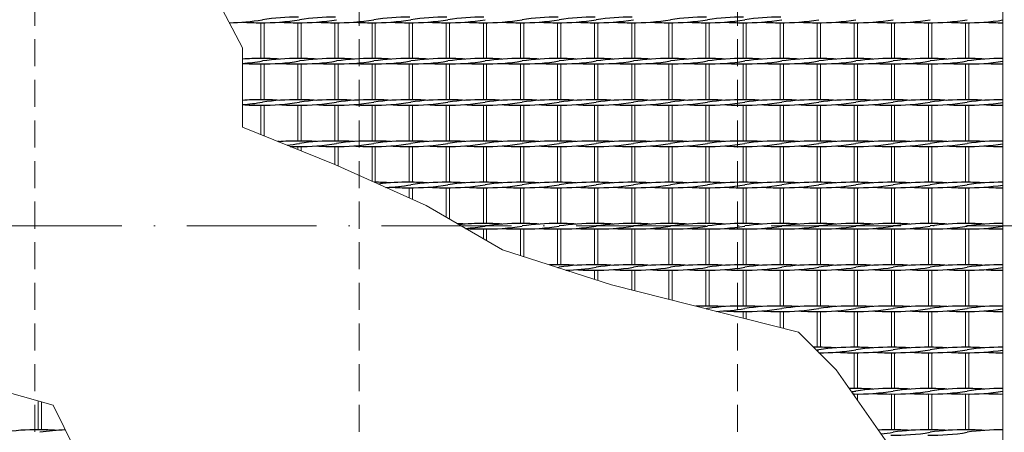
# Model space of a CAD drawing. Header units: millimetres. Extents: x -6178 to 18141, y -8419 to 8560.
# Tile 27 of 256: x 1991 to 2901, y -2196 to -1815. Entities that reach past the tile are written whole.
import ezdxf

# ---------------------------------------------------------------- set-up
doc = ezdxf.new("R2010")
doc.units = ezdxf.units.MM
doc.linetypes.add('ACAD_ISO10W100', pattern=[18, 12, -3, 0, -3])
doc.linetypes.add('HIDDEN', pattern=[0.375, 0.25, -0.125])
doc.layers.add('Betonfundamente', color=7, linetype='Continuous', lineweight=18)
doc.layers.add('Stufen&Podest', color=7, linetype='Continuous', lineweight=9)

msp = doc.modelspace()

# ---------------------------------------------------------------- linework, layer by layer
at = {"linetype": 'ACAD_ISO10W100', "lineweight": 18, "ltscale": 10}
msp.add_line((7127.74035, -2005.40053), (-5297.4259, -2005.40053), dxfattribs=at)
at = {"layer": 'Betonfundamente', "linetype": 'HIDDEN', "ltscale": 100}
for p, q in [((2004.38052, -1420.40053), (2004.38052, -2590.40053)), ((2304.38052, -1420.40053), (2304.38052, -2590.40053)), ((2654.38052, -1420.40053), (2654.38052, -2590.40053))]:
    msp.add_line(p, q, dxfattribs=at)
at = {"layer": 'Stufen&Podest'}
for p, q in [((2899.48052, -1508.40053), (2899.48052, -2502.40053)), ((2282.08052, -1817.6469), (2282.08052, -1850.7469)), ((2285.08052, -1817.65862), (2285.08052, -1850.73517)), ((2316.38052, -1817.6469), (2316.38052, -1850.7469)), ((2319.38052, -1817.65862), (2319.38052, -1850.73517)), ((2419.28052, -1817.6469), (2419.28052, -1850.7469)), ((2422.28052, -1817.65862), (2422.28052, -1850.73517)), ((2453.58052, -1817.6469), (2453.58052, -1850.7469)), ((2456.58052, -1817.65862), (2456.58052, -1850.73517)), ((2556.48052, -1817.6469), (2556.48052, -1850.7469)), ((2559.48052, -1817.65862), (2559.48052, -1850.73517)), ((2590.78052, -1817.6469), (2590.78052, -1850.7469)), ((2593.78052, -1817.65862), (2593.78052, -1850.73517)), ((2693.68052, -1817.6469), (2693.68052, -1850.7469)), ((2696.68052, -1817.65862), (2696.68052, -1850.73517)), ((2727.98052, -1817.6469), (2727.98052, -1850.7469)), ((2730.98052, -1817.65862), (2730.98052, -1850.73517)), ((2282.08052, -1855.7469), (2282.08052, -1888.8469)), ((2285.08052, -1855.75862), (2285.08052, -1888.83517)), ((2316.38052, -1855.7469), (2316.38052, -1888.8469)), ((2319.38052, -1855.75862), (2319.38052, -1888.83517)), ((2419.28052, -1855.7469), (2419.28052, -1888.8469)), ((2422.28052, -1855.75862), (2422.28052, -1888.83517)), ((2453.58052, -1855.7469), (2453.58052, -1888.8469)), ((2456.58052, -1855.75862), (2456.58052, -1888.83517)), ((2556.48052, -1855.7469), (2556.48052, -1888.8469)), ((2559.48052, -1855.75862), (2559.48052, -1888.83517)), ((2590.78052, -1855.7469), (2590.78052, -1888.8469)), ((2593.78052, -1855.75862), (2593.78052, -1888.83517)), ((2693.68052, -1855.7469), (2693.68052, -1888.8469)), ((2696.68052, -1855.75862), (2696.68052, -1888.83517)), ((2727.98052, -1855.7469), (2727.98052, -1888.8469)), ((2730.98052, -1855.75862), (2730.98052, -1888.83517)), ((2282.08052, -1893.8469), (2282.08052, -1926.9469)), ((2285.08052, -1893.85862), (2285.08052, -1926.93517)), ((2316.38052, -1893.8469), (2316.38052, -1926.9469)), ((2319.38052, -1893.85862), (2319.38052, -1926.93517)), ((2419.28052, -1893.8469), (2419.28052, -1926.9469)), ((2422.28052, -1893.85862), (2422.28052, -1926.93517)), ((2453.58052, -1893.8469), (2453.58052, -1926.9469)), ((2456.58052, -1893.85862), (2456.58052, -1926.93517)), ((2556.48052, -1893.8469), (2556.48052, -1926.9469)), ((2559.48052, -1893.85862), (2559.48052, -1926.93517)), ((2590.78052, -1893.8469), (2590.78052, -1926.9469)), ((2593.78052, -1893.85862), (2593.78052, -1926.93517)), ((2693.68052, -1893.8469), (2693.68052, -1926.9469)), ((2696.68052, -1893.85862), (2696.68052, -1926.93517)), ((2727.98052, -1893.8469), (2727.98052, -1926.9469)), ((2730.98052, -1893.85862), (2730.98052, -1926.93517)), ((2282.08052, -1931.9469), (2282.08052, -1948.4969)), ((2285.08052, -1931.95862), (2285.08052, -1949.85415)), ((2316.38052, -1931.9469), (2316.38052, -1964.01484)), ((2319.38052, -1931.95862), (2319.38052, -1965.03517)), ((2419.28052, -1931.9469), (2419.28052, -1965.0469)), ((2422.28052, -1931.95862), (2422.28052, -1965.03517)), ((2453.58052, -1931.9469), (2453.58052, -1965.0469)), ((2456.58052, -1931.95862), (2456.58052, -1965.03517)), ((2556.48052, -1931.9469), (2556.48052, -1965.0469)), ((2559.48052, -1931.95862), (2559.48052, -1965.03517)), ((2590.78052, -1931.9469), (2590.78052, -1965.0469)), ((2593.78052, -1931.95862), (2593.78052, -1965.03517)), ((2693.68052, -1931.9469), (2693.68052, -1965.0469)), ((2696.68052, -1931.95862), (2696.68052, -1965.03517)), ((2727.98052, -1931.9469), (2727.98052, -1965.0469)), ((2730.98052, -1931.95862), (2730.98052, -1965.03517)), ((2419.28052, -1970.0469), (2419.28052, -2003.1469)), ((2422.28052, -1970.05862), (2422.28052, -2003.13517)), ((2453.58052, -1970.0469), (2453.58052, -2003.1469)), ((2456.58052, -1970.05862), (2456.58052, -2003.13517)), ((2556.48052, -1970.0469), (2556.48052, -2003.1469)), ((2559.48052, -1970.05862), (2559.48052, -2003.13517)), ((2590.78052, -1970.0469), (2590.78052, -2003.1469)), ((2593.78052, -1970.05862), (2593.78052, -2003.13517)), ((2693.68052, -1970.0469), (2693.68052, -2003.1469)), ((2696.68052, -1970.05862), (2696.68052, -2003.13517)), ((2727.98052, -1970.0469), (2727.98052, -2003.1469)), ((2730.98052, -1970.05862), (2730.98052, -2003.13517)), ((2419.28052, -2008.1469), (2419.28052, -2017.18832)), ((2422.28052, -2008.15862), (2422.28052, -2018.92038)), ((2453.58052, -2008.1469), (2453.58052, -2032.72583)), ((2456.58052, -2008.15862), (2456.58052, -2033.68488)), ((2556.48052, -2008.1469), (2556.48052, -2041.2469)), ((2559.48052, -2008.15862), (2559.48052, -2041.23517)), ((2590.78052, -2008.1469), (2590.78052, -2041.2469)), ((2593.78052, -2008.15862), (2593.78052, -2041.23517)), ((2693.68052, -2008.1469), (2693.68052, -2041.2469)), ((2696.68052, -2008.15862), (2696.68052, -2041.23517)), ((2727.98052, -2008.1469), (2727.98052, -2041.2469)), ((2730.98052, -2008.15862), (2730.98052, -2041.23517)), ((2556.48052, -2046.2469), (2556.48052, -2064.3883)), ((2559.48052, -2046.25862), (2559.48052, -2065.14913)), ((2590.78052, -2046.2469), (2590.78052, -2073.08713)), ((2593.78052, -2046.25862), (2593.78052, -2073.84796)), ((2693.68052, -2046.2469), (2693.68052, -2079.3469)), ((2696.68052, -2046.25862), (2696.68052, -2079.33517)), ((2727.98052, -2046.2469), (2727.98052, -2079.3469)), ((2730.98052, -2046.25862), (2730.98052, -2079.33517)), ((2693.68052, -2084.3469), (2693.68052, -2099.18363)), ((2696.68052, -2084.35862), (2696.68052, -2099.94447)), ((2727.98052, -2084.3469), (2727.98052, -2117.4469)), ((2730.98052, -2084.35862), (2730.98052, -2117.43517)), ((2730.98052, -2122.45862), (2730.98052, -2123.82595)), ((2007.68052, -2167.02227), (2007.68052, -2193.6469)), ((2010.68052, -2167.86388), (2010.68052, -2193.63517))]:
    msp.add_line(p, q, dxfattribs=at)
at = {"layer": 'Stufen&Podest', "lineweight": 20}
for p, q in [((2213.48052, -1817.6469), (2213.48052, -1850.7469)), ((2216.48052, -1817.65862), (2216.48052, -1850.73517)), ((2247.78052, -1817.6469), (2247.78052, -1850.7469)), ((2250.78052, -1817.65862), (2250.78052, -1850.73517)), ((2350.68052, -1817.6469), (2350.68052, -1850.7469)), ((2353.68052, -1817.65862), (2353.68052, -1850.73517)), ((2384.98052, -1817.6469), (2384.98052, -1850.7469)), ((2387.98052, -1817.65862), (2387.98052, -1850.73517)), ((2487.88052, -1817.6469), (2487.88052, -1850.7469)), ((2490.88052, -1817.65862), (2490.88052, -1850.73517)), ((2522.18052, -1817.6469), (2522.18052, -1850.7469)), ((2525.18052, -1817.65862), (2525.18052, -1850.73517)), ((2625.08052, -1817.6469), (2625.08052, -1850.7469)), ((2628.08052, -1817.65862), (2628.08052, -1850.73517)), ((2659.38052, -1817.6469), (2659.38052, -1850.7469)), ((2662.38052, -1817.65862), (2662.38052, -1850.73517)), ((2762.28052, -1817.6469), (2762.28052, -1850.7469)), ((2765.28052, -1817.65862), (2765.28052, -1850.73517)), ((2796.58052, -1817.6469), (2796.58052, -1850.7469)), ((2799.58052, -1817.65862), (2799.58052, -1850.73517)), ((2830.88052, -1817.6469), (2830.88052, -1850.7469)), ((2833.88052, -1817.65862), (2833.88052, -1850.73517)), ((2865.18052, -1817.6469), (2865.18052, -1850.7469)), ((2868.18052, -1817.65862), (2868.18052, -1850.73517)), ((2213.48052, -1855.7469), (2213.48052, -1888.8469)), ((2216.48052, -1855.75862), (2216.48052, -1888.83517)), ((2247.78052, -1855.7469), (2247.78052, -1888.8469)), ((2250.78052, -1855.75862), (2250.78052, -1888.83517)), ((2350.68052, -1855.7469), (2350.68052, -1888.8469)), ((2353.68052, -1855.75862), (2353.68052, -1888.83517)), ((2384.98052, -1855.7469), (2384.98052, -1888.8469)), ((2387.98052, -1855.75862), (2387.98052, -1888.83517)), ((2487.88052, -1855.7469), (2487.88052, -1888.8469)), ((2490.88052, -1855.75862), (2490.88052, -1888.83517)), ((2522.18052, -1855.7469), (2522.18052, -1888.8469)), ((2525.18052, -1855.75862), (2525.18052, -1888.83517)), ((2625.08052, -1855.7469), (2625.08052, -1888.8469)), ((2628.08052, -1855.75862), (2628.08052, -1888.83517)), ((2659.38052, -1855.7469), (2659.38052, -1888.8469)), ((2662.38052, -1855.75862), (2662.38052, -1888.83517)), ((2762.28052, -1855.7469), (2762.28052, -1888.8469)), ((2765.28052, -1855.75862), (2765.28052, -1888.83517)), ((2796.58052, -1855.7469), (2796.58052, -1888.8469)), ((2799.58052, -1855.75862), (2799.58052, -1888.83517)), ((2830.88052, -1855.7469), (2830.88052, -1888.8469)), ((2833.88052, -1855.75862), (2833.88052, -1888.83517)), ((2865.18052, -1855.7469), (2865.18052, -1888.8469)), ((2868.18052, -1855.75862), (2868.18052, -1888.83517)), ((2213.48052, -1893.8469), (2213.48052, -1921.06551)), ((2216.48052, -1893.85862), (2216.48052, -1922.26513)), ((2247.78052, -1893.8469), (2247.78052, -1926.9469)), ((2250.78052, -1893.85862), (2250.78052, -1926.93517)), ((2350.68052, -1893.8469), (2350.68052, -1926.9469)), ((2353.68052, -1893.85862), (2353.68052, -1926.93517)), ((2384.98052, -1893.8469), (2384.98052, -1926.9469)), ((2387.98052, -1893.85862), (2387.98052, -1926.93517)), ((2487.88052, -1893.8469), (2487.88052, -1926.9469)), ((2490.88052, -1893.85862), (2490.88052, -1926.93517)), ((2522.18052, -1893.8469), (2522.18052, -1926.9469)), ((2525.18052, -1893.85862), (2525.18052, -1926.93517)), ((2625.08052, -1893.8469), (2625.08052, -1926.9469)), ((2628.08052, -1893.85862), (2628.08052, -1926.93517)), ((2659.38052, -1893.8469), (2659.38052, -1926.9469)), ((2662.38052, -1893.85862), (2662.38052, -1926.93517)), ((2762.28052, -1893.8469), (2762.28052, -1926.9469)), ((2765.28052, -1893.85862), (2765.28052, -1926.93517)), ((2796.58052, -1893.8469), (2796.58052, -1926.9469)), ((2799.58052, -1893.85862), (2799.58052, -1926.93517)), ((2830.88052, -1893.8469), (2830.88052, -1926.9469)), ((2833.88052, -1893.85862), (2833.88052, -1926.93517)), ((2865.18052, -1893.8469), (2865.18052, -1926.9469)), ((2868.18052, -1893.85862), (2868.18052, -1926.93517)), ((2247.78052, -1931.9469), (2247.78052, -1934.7812)), ((2250.78052, -1931.95862), (2250.78052, -1935.98083)), ((2350.68052, -1931.9469), (2350.68052, -1965.0469)), ((2353.68052, -1931.95862), (2353.68052, -1965.03517)), ((2384.98052, -1931.9469), (2384.98052, -1965.0469)), ((2387.98052, -1931.95862), (2387.98052, -1965.03517)), ((2487.88052, -1931.9469), (2487.88052, -1965.0469)), ((2490.88052, -1931.95862), (2490.88052, -1965.03517)), ((2522.18052, -1931.9469), (2522.18052, -1965.0469)), ((2525.18052, -1931.95862), (2525.18052, -1965.03517)), ((2625.08052, -1931.9469), (2625.08052, -1965.0469)), ((2628.08052, -1931.95862), (2628.08052, -1965.03517)), ((2659.38052, -1931.9469), (2659.38052, -1965.0469)), ((2662.38052, -1931.95862), (2662.38052, -1965.03517)), ((2762.28052, -1931.9469), (2762.28052, -1965.0469)), ((2765.28052, -1931.95862), (2765.28052, -1965.03517)), ((2796.58052, -1931.9469), (2796.58052, -1965.0469)), ((2799.58052, -1931.95862), (2799.58052, -1965.03517)), ((2830.88052, -1931.9469), (2830.88052, -1965.0469)), ((2833.88052, -1931.95862), (2833.88052, -1965.03517)), ((2865.18052, -1931.9469), (2865.18052, -1965.0469)), ((2868.18052, -1931.95862), (2868.18052, -1965.03517)), ((2350.68052, -1970.0469), (2350.68052, -1979.53279)), ((2353.68052, -1970.05862), (2353.68052, -1980.89005)), ((2384.98052, -1970.0469), (2384.98052, -1997.38521)), ((2387.98052, -1970.05862), (2387.98052, -1999.11726)), ((2487.88052, -1970.0469), (2487.88052, -2003.1469)), ((2490.88052, -1970.05862), (2490.88052, -2003.13517)), ((2522.18052, -1970.0469), (2522.18052, -2003.1469)), ((2525.18052, -1970.05862), (2525.18052, -2003.13517)), ((2625.08052, -1970.0469), (2625.08052, -2003.1469)), ((2628.08052, -1970.05862), (2628.08052, -2003.13517)), ((2659.38052, -1970.0469), (2659.38052, -2003.1469)), ((2662.38052, -1970.05862), (2662.38052, -2003.13517)), ((2762.28052, -1970.0469), (2762.28052, -2003.1469)), ((2765.28052, -1970.05862), (2765.28052, -2003.13517)), ((2796.58052, -1970.0469), (2796.58052, -2003.1469)), ((2799.58052, -1970.05862), (2799.58052, -2003.13517)), ((2830.88052, -1970.0469), (2830.88052, -2003.1469)), ((2833.88052, -1970.05862), (2833.88052, -2003.13517)), ((2865.18052, -1970.0469), (2865.18052, -2003.1469)), ((2868.18052, -1970.05862), (2868.18052, -2003.13517)), ((2487.88052, -2008.1469), (2487.88052, -2041.2469)), ((2490.88052, -2008.15862), (2490.88052, -2041.23517)), ((2522.18052, -2008.1469), (2522.18052, -2041.2469)), ((2525.18052, -2008.15862), (2525.18052, -2041.23517)), ((2625.08052, -2008.1469), (2625.08052, -2041.2469)), ((2628.08052, -2008.15862), (2628.08052, -2041.23517)), ((2659.38052, -2008.1469), (2659.38052, -2041.2469)), ((2662.38052, -2008.15862), (2662.38052, -2041.23517)), ((2762.28052, -2008.1469), (2762.28052, -2041.2469)), ((2765.28052, -2008.15862), (2765.28052, -2041.23517)), ((2796.58052, -2008.1469), (2796.58052, -2041.2469)), ((2799.58052, -2008.15862), (2799.58052, -2041.23517)), ((2830.88052, -2008.1469), (2830.88052, -2041.2469)), ((2833.88052, -2008.15862), (2833.88052, -2041.23517)), ((2865.18052, -2008.1469), (2865.18052, -2041.2469)), ((2868.18052, -2008.15862), (2868.18052, -2041.23517)), ((2522.18052, -2046.2469), (2522.18052, -2054.65601)), ((2525.18052, -2046.25862), (2525.18052, -2055.61505)), ((2625.08052, -2046.2469), (2625.08052, -2079.3469)), ((2628.08052, -2046.25862), (2628.08052, -2079.33517)), ((2659.38052, -2046.2469), (2659.38052, -2079.3469)), ((2662.38052, -2046.25862), (2662.38052, -2079.33517)), ((2762.28052, -2046.2469), (2762.28052, -2079.3469)), ((2765.28052, -2046.25862), (2765.28052, -2079.33517)), ((2796.58052, -2046.2469), (2796.58052, -2079.3469)), ((2799.58052, -2046.25862), (2799.58052, -2079.33517)), ((2830.88052, -2046.2469), (2830.88052, -2079.3469)), ((2833.88052, -2046.25862), (2833.88052, -2079.33517)), ((2865.18052, -2046.2469), (2865.18052, -2079.3469)), ((2868.18052, -2046.25862), (2868.18052, -2079.33517)), ((2659.38052, -2084.3469), (2659.38052, -2090.4848)), ((2662.38052, -2084.35862), (2662.38052, -2091.24563)), ((2762.28052, -2084.3469), (2762.28052, -2117.4469)), ((2765.28052, -2084.35862), (2765.28052, -2117.43517)), ((2796.58052, -2084.3469), (2796.58052, -2117.4469)), ((2799.58052, -2084.35862), (2799.58052, -2117.43517)), ((2830.88052, -2084.3469), (2830.88052, -2117.4469)), ((2833.88052, -2084.35862), (2833.88052, -2117.43517)), ((2865.18052, -2084.3469), (2865.18052, -2117.4469)), ((2868.18052, -2084.35862), (2868.18052, -2117.43517)), ((2762.28052, -2122.4469), (2762.28052, -2155.5469)), ((2765.28052, -2122.45862), (2765.28052, -2155.53517)), ((2796.58052, -2122.4469), (2796.58052, -2155.5469)), ((2799.58052, -2122.45862), (2799.58052, -2155.53517)), ((2830.88052, -2122.4469), (2830.88052, -2155.5469)), ((2833.88052, -2122.45862), (2833.88052, -2155.53517)), ((2865.18052, -2122.4469), (2865.18052, -2155.5469)), ((2868.18052, -2122.45862), (2868.18052, -2155.53517)), ((2762.28052, -2160.5469), (2762.28052, -2162.20539)), ((2765.28052, -2160.55862), (2765.28052, -2166.46744)), ((2796.58052, -2160.5469), (2796.58052, -2193.6469)), ((2799.58052, -2160.55862), (2799.58052, -2193.63517)), ((2830.88052, -2160.5469), (2830.88052, -2193.6469)), ((2833.88052, -2160.55862), (2833.88052, -2193.63517)), ((2865.18052, -2160.5469), (2865.18052, -2193.6469)), ((2868.18052, -2160.55862), (2868.18052, -2193.63517))]:
    msp.add_line(p, q, dxfattribs=at)
at = {"layer": 'Stufen&Podest'}
for points in [[(2144.88052, -1508.40053), (2126.17036, -1606.14865), (2125.12452, -1680.6712), (2125.12452, -1721.92128), (2161.94981, -1775.06665), (2196.4871, -1841.01147), (2196.4871, -1914.27028), (2282.08052, -1948.4969), (2366.29461, -1986.5969), (2437.0259, -2027.43362), (2537.82198, -2059.6563), (2710.63907, -2103.4845), (2745.45212, -2138.29755), (2799.58052, -2215.1969), (2847.38286, -2257.2254), (2899.48052, -2307.93517)], [(2179.18052, -2502.40053), (2162.54898, -2440.42379), (2127.81122, -2350.51541), (2127.81122, -2289.98188), (2062.20655, -2253.2969), (2021.44306, -2170.88314), (1907.78052, -2138.9969), (1804.88052, -2138.9969), (1701.98052, -2177.0969), (1629.85837, -2236.74037), (1579.90642, -2308.39224), (1527.48052, -2384.13517), (1484.64046, -2465.25312), (1427.58052, -2502.40053)]]:
    msp.add_lwpolyline(points, dxfattribs=at)
at = {"layer": 'Stufen&Podest', "lineweight": 30}
for centre, start, end in [((2181.48152, -1612.66863), 270.77308493, 279.41143824), ((2211.17952, -1612.65691), 265.86862909, 270.64315173), ((2215.78152, -1612.66863), 269.21089474, 279.41143824), ((2245.47952, -2017.61343), 89.21089472, 98.55019958), ((2245.47952, -1612.65691), 265.86862907, 270.64315173), ((2250.08152, -1612.66863), 269.21089483, 279.41143824), ((2279.77952, -2017.61343), 89.21089462, 98.55019958), ((2279.77952, -1612.65691), 265.86862913, 270.64315173), ((2284.38152, -1612.66863), 269.21089495, 279.41143824), ((2314.07952, -1612.65691), 265.86862909, 270.64315173), ((2318.68152, -1612.66863), 269.21089474, 279.41143824), ((2348.37952, -2017.61343), 89.21089473, 98.55019958), ((2348.37952, -1612.65691), 265.86862909, 270.64315173), ((2352.98152, -1612.66863), 269.21089474, 279.41143824), ((2382.67952, -2017.61343), 89.21089472, 98.55019958), ((2382.67952, -1612.65691), 265.86862907, 270.64315173), ((2387.28152, -1612.66863), 269.21089483, 279.41143824), ((2416.97952, -2017.61343), 89.21089462, 98.55019958), ((2416.97952, -1612.65691), 265.86862913, 270.64315173), ((2421.58152, -1612.66863), 269.21089495, 279.41143824), ((2451.27952, -1612.65691), 265.86862909, 270.64315173), ((2455.88152, -1612.66863), 269.21089474, 279.41143824), ((2485.57952, -2017.61343), 89.21089473, 98.55019958), ((2485.57952, -1612.65691), 265.86862909, 270.64315173), ((2490.18152, -1612.66863), 269.21089474, 279.41143824), ((2519.87952, -2017.61343), 89.21089472, 98.55019958), ((2519.87952, -1612.65691), 265.86862907, 270.64315173), ((2524.48152, -1612.66863), 269.21089483, 279.41143824), ((2554.17952, -2017.61343), 89.21089462, 98.55019958), ((2554.17952, -1612.65691), 265.86862913, 270.64315173), ((2558.78152, -1612.66863), 269.21089495, 279.41143824), ((2588.47952, -1612.65691), 265.86862909, 270.64315173), ((2593.08152, -1612.66863), 269.21089474, 279.41143824), ((2622.77952, -2017.61343), 89.21089473, 98.55019958), ((2622.77952, -1612.65691), 265.86862909, 270.64315173), ((2627.38152, -1612.66863), 269.21089474, 279.41143824), ((2657.07952, -2017.61343), 89.21089472, 98.55019958), ((2657.07952, -1612.65691), 265.86862907, 270.64315173), ((2661.68152, -1612.66863), 269.21089483, 279.41143824), ((2691.37952, -2017.61343), 89.21089462, 98.55019958), ((2691.37952, -1612.65691), 265.86862913, 270.64315173), ((2695.98152, -1612.66863), 269.21089495, 279.41143824), ((2725.67952, -1612.65691), 265.86862909, 270.64315173), ((2730.28152, -1612.66863), 269.21089474, 279.41143824), ((2759.97952, -1612.65691), 265.86862909, 270.64315173), ((2764.58152, -1612.66863), 269.21089474, 279.41143824), ((2794.27952, -1612.65691), 265.86862907, 270.64315173), ((2798.88152, -1612.66863), 269.21089483, 279.41143824), ((2828.57952, -1612.65691), 265.86862913, 270.64315173), ((2833.18152, -1612.66863), 269.21089468, 279.41143824), ((2862.87952, -1612.65691), 265.8686291, 270.49720247), ((2867.48152, -1612.66863), 269.21089461, 278.98056321), ((2897.17952, -1612.65691), 265.86862902, 270.64315173), ((2211.17952, -2055.71343), 89.21089473, 94.11010912), ((2181.48152, -1650.76863), 274.19786808, 279.41143824), ((2211.17952, -1650.75691), 265.88989111, 270.64315173), ((2215.78152, -1650.76863), 269.21089474, 279.41143824), ((2215.78152, -2055.72516), 85.86862885, 90.49720197), ((2245.47952, -2055.71343), 89.21089472, 98.55019958), ((2245.47952, -1650.75691), 265.86862907, 270.64315173), ((2250.08152, -1650.76863), 269.21089483, 279.41143824), ((2250.08152, -2055.72516), 85.86862888, 90.49720201), ((2279.77952, -2055.71343), 89.21089462, 98.55019958), ((2279.77952, -1650.75691), 265.86862913, 270.64315173), ((2284.38152, -1650.76863), 269.21089495, 279.41143824), ((2284.38152, -2055.72516), 85.8686289, 90.49720198), ((2314.07952, -2055.71343), 89.2108945, 98.55019958), ((2314.07952, -1650.75691), 265.86862909, 270.64315173), ((2318.68152, -1650.76863), 269.21089474, 279.41143824), ((2318.68152, -2055.72516), 85.86862891, 90.49720181), ((2348.37952, -2055.71343), 89.21089473, 98.55019958), ((2348.37952, -1650.75691), 265.86862909, 270.64315173), ((2352.98152, -1650.76863), 269.21089474, 279.41143824), ((2352.98152, -2055.72516), 85.86862885, 90.49720197), ((2382.67952, -2055.71343), 89.21089472, 98.55019958), ((2382.67952, -1650.75691), 265.86862907, 270.64315173), ((2387.28152, -1650.76863), 269.21089483, 279.41143824), ((2387.28152, -2055.72516), 85.86862888, 90.49720201), ((2416.97952, -2055.71343), 89.21089462, 98.55019958), ((2416.97952, -1650.75691), 265.86862913, 270.64315173), ((2421.58152, -1650.76863), 269.21089495, 279.41143824), ((2421.58152, -2055.72516), 85.8686289, 90.49720198), ((2451.27952, -2055.71343), 89.2108945, 98.55019958), ((2451.27952, -1650.75691), 265.86862909, 270.64315173), ((2455.88152, -1650.76863), 269.21089474, 279.41143824), ((2455.88152, -2055.72516), 85.86862891, 90.49720181), ((2485.57952, -2055.71343), 89.21089473, 98.55019958), ((2485.57952, -1650.75691), 265.86862909, 270.64315173), ((2490.18152, -1650.76863), 269.21089474, 279.41143824), ((2490.18152, -2055.72516), 85.86862885, 90.49720197), ((2519.87952, -2055.71343), 89.21089472, 98.55019958), ((2519.87952, -1650.75691), 265.86862907, 270.64315173), ((2524.48152, -1650.76863), 269.21089483, 279.41143824), ((2524.48152, -2055.72516), 85.86862888, 90.49720201), ((2554.17952, -2055.71343), 89.21089462, 98.55019958), ((2554.17952, -1650.75691), 265.86862913, 270.64315173), ((2558.78152, -1650.76863), 269.21089495, 279.41143824), ((2558.78152, -2055.72516), 85.8686289, 90.49720198), ((2588.47952, -2055.71343), 89.2108945, 98.55019958), ((2588.47952, -1650.75691), 265.86862909, 270.64315173), ((2593.08152, -1650.76863), 269.21089474, 279.41143824), ((2593.08152, -2055.72516), 85.86862891, 90.49720181), ((2622.77952, -2055.71343), 89.21089473, 98.55019958), ((2622.77952, -1650.75691), 265.86862909, 270.64315173), ((2627.38152, -1650.76863), 269.21089474, 279.41143824), ((2627.38152, -2055.72516), 85.86862885, 90.49720197), ((2657.07952, -2055.71343), 89.21089472, 98.55019958), ((2657.07952, -1650.75691), 265.86862907, 270.64315173), ((2661.68152, -1650.76863), 269.21089483, 279.41143824), ((2661.68152, -2055.72516), 85.86862888, 90.49720201), ((2691.37952, -2055.71343), 89.21089462, 98.55019958), ((2691.37952, -1650.75691), 265.86862913, 270.64315173), ((2695.98152, -1650.76863), 269.21089495, 279.41143824), ((2695.98152, -2055.72516), 85.8686289, 90.49720198), ((2725.67952, -2055.71343), 89.2108945, 98.55019958), ((2725.67952, -1650.75691), 265.86862909, 270.64315173), ((2730.28152, -1650.76863), 269.21089474, 279.41143824), ((2730.28152, -2055.72516), 85.86862891, 90.49720181), ((2759.97952, -2055.71343), 89.21089473, 98.55019958), ((2759.97952, -1650.75691), 265.86862909, 270.64315173), ((2764.58152, -1650.76863), 269.21089474, 279.41143824), ((2764.58152, -2055.72516), 85.86862885, 90.49720197), ((2794.27952, -2055.71343), 89.21089472, 98.55019958), ((2794.27952, -1650.75691), 265.86862907, 270.64315173), ((2798.88152, -1650.76863), 269.21089483, 279.41143824), ((2798.88152, -2055.72516), 85.86862888, 90.49720201), ((2828.57952, -2055.71343), 89.21089462, 98.55019958), ((2828.57952, -1650.75691), 265.86862913, 270.64315173), ((2833.18152, -1650.76863), 269.21089468, 279.41143824), ((2833.18152, -2055.72516), 85.868629, 90.49720216), ((2862.87952, -2055.71343), 89.21089456, 98.55019958), ((2862.87952, -1650.75691), 265.8686291, 270.49720247), ((2867.48152, -1650.76863), 269.21089461, 278.98056321), ((2867.48152, -2055.72516), 85.86862901, 90.4972021), ((2897.17952, -2055.71343), 89.35684827, 98.55019958), ((2897.17952, -1650.75691), 265.86862902, 270.64315173), ((2211.17952, -2093.81343), 89.21089473, 94.11010912), ((2181.48152, -1688.86863), 274.19786808, 279.41143824), ((2211.17952, -1688.85691), 265.88989111, 270.64315173), ((2215.78152, -1688.86863), 269.21089474, 279.41143824), ((2215.78152, -2093.82516), 85.86862885, 90.49720197), ((2245.47952, -2093.81343), 89.21089472, 98.55019958), ((2245.47952, -1688.85691), 265.86862907, 270.64315173), ((2250.08152, -1688.86863), 269.21089483, 279.41143824), ((2250.08152, -2093.82516), 85.86862888, 90.49720201), ((2279.77952, -2093.81343), 89.21089462, 98.55019958), ((2279.77952, -1688.85691), 265.86862913, 270.64315173), ((2284.38152, -1688.86863), 269.21089495, 279.41143824), ((2284.38152, -2093.82516), 85.8686289, 90.49720198), ((2314.07952, -2093.81343), 89.2108945, 98.55019958), ((2314.07952, -1688.85691), 265.86862909, 270.64315173), ((2318.68152, -1688.86863), 269.21089474, 279.41143824), ((2318.68152, -2093.82516), 85.86862891, 90.49720181), ((2348.37952, -2093.81343), 89.21089473, 98.55019958), ((2348.37952, -1688.85691), 265.86862909, 270.64315173), ((2352.98152, -1688.86863), 269.21089474, 279.41143824), ((2352.98152, -2093.82516), 85.86862885, 90.49720197), ((2382.67952, -2093.81343), 89.21089472, 98.55019958), ((2382.67952, -1688.85691), 265.86862907, 270.64315173), ((2387.28152, -1688.86863), 269.21089483, 279.41143824), ((2387.28152, -2093.82516), 85.86862888, 90.49720201), ((2416.97952, -2093.81343), 89.21089462, 98.55019958), ((2416.97952, -1688.85691), 265.86862913, 270.64315173), ((2421.58152, -1688.86863), 269.21089495, 279.41143824), ((2421.58152, -2093.82516), 85.8686289, 90.49720198), ((2451.27952, -2093.81343), 89.2108945, 98.55019958), ((2451.27952, -1688.85691), 265.86862909, 270.64315173), ((2455.88152, -1688.86863), 269.21089474, 279.41143824), ((2455.88152, -2093.82516), 85.86862891, 90.49720181), ((2485.57952, -2093.81343), 89.21089473, 98.55019958), ((2485.57952, -1688.85691), 265.86862909, 270.64315173), ((2490.18152, -1688.86863), 269.21089474, 279.41143824), ((2490.18152, -2093.82516), 85.86862885, 90.49720197), ((2519.87952, -2093.81343), 89.21089472, 98.55019958), ((2519.87952, -1688.85691), 265.86862907, 270.64315173), ((2524.48152, -1688.86863), 269.21089483, 279.41143824), ((2524.48152, -2093.82516), 85.86862888, 90.49720201), ((2554.17952, -2093.81343), 89.21089462, 98.55019958), ((2554.17952, -1688.85691), 265.86862913, 270.64315173), ((2558.78152, -1688.86863), 269.21089495, 279.41143824), ((2558.78152, -2093.82516), 85.8686289, 90.49720198), ((2588.47952, -2093.81343), 89.2108945, 98.55019958), ((2588.47952, -1688.85691), 265.86862909, 270.64315173), ((2593.08152, -1688.86863), 269.21089474, 279.41143824), ((2593.08152, -2093.82516), 85.86862891, 90.49720181), ((2622.77952, -2093.81343), 89.21089473, 98.55019958), ((2622.77952, -1688.85691), 265.86862909, 270.64315173), ((2627.38152, -1688.86863), 269.21089474, 279.41143824), ((2627.38152, -2093.82516), 85.86862885, 90.49720197), ((2657.07952, -2093.81343), 89.21089472, 98.55019958), ((2657.07952, -1688.85691), 265.86862907, 270.64315173), ((2661.68152, -1688.86863), 269.21089483, 279.41143824), ((2661.68152, -2093.82516), 85.86862888, 90.49720201), ((2691.37952, -2093.81343), 89.21089462, 98.55019958), ((2691.37952, -1688.85691), 265.86862913, 270.64315173), ((2695.98152, -1688.86863), 269.21089495, 279.41143824), ((2695.98152, -2093.82516), 85.8686289, 90.49720198), ((2725.67952, -2093.81343), 89.2108945, 98.55019958), ((2725.67952, -1688.85691), 265.86862909, 270.64315173), ((2730.28152, -1688.86863), 269.21089474, 279.41143824), ((2730.28152, -2093.82516), 85.86862891, 90.49720181), ((2759.97952, -2093.81343), 89.21089473, 98.55019958), ((2759.97952, -1688.85691), 265.86862909, 270.64315173), ((2764.58152, -1688.86863), 269.21089474, 279.41143824), ((2764.58152, -2093.82516), 85.86862885, 90.49720197), ((2794.27952, -2093.81343), 89.21089472, 98.55019958), ((2794.27952, -1688.85691), 265.86862907, 270.64315173), ((2798.88152, -1688.86863), 269.21089483, 279.41143824), ((2798.88152, -2093.82516), 85.86862888, 90.49720201), ((2828.57952, -2093.81343), 89.21089462, 98.55019958), ((2828.57952, -1688.85691), 265.86862913, 270.64315173), ((2833.18152, -1688.86863), 269.21089468, 279.41143824), ((2833.18152, -2093.82516), 85.868629, 90.49720216), ((2862.87952, -2093.81343), 89.21089456, 98.55019958), ((2862.87952, -1688.85691), 265.8686291, 270.49720247), ((2867.48152, -1688.86863), 269.21089461, 278.98056321), ((2867.48152, -2093.82516), 85.86862901, 90.4972021), ((2897.17952, -2093.81343), 89.35684827, 98.55019958), ((2897.17952, -1688.85691), 265.86862902, 270.64315173), ((2215.78152, -2131.92516), 85.86862885, 86.22810501), ((2245.47952, -2131.91343), 89.21089472, 94.42700752), ((2215.78152, -1726.96863), 276.15706635, 279.41143824), ((2250.08152, -1726.96863), 269.21089483, 279.41143824), ((2250.08152, -2131.92516), 85.86862888, 90.49720201), ((2279.77952, -2131.91343), 89.21089462, 98.55019958), ((2284.38152, -1726.96863), 269.21089495, 279.41143824), ((2284.38152, -2131.92516), 85.8686289, 90.49720198), ((2314.07952, -2131.91343), 89.2108945, 98.55019958), ((2318.68152, -1726.96863), 269.21089474, 279.41143824), ((2318.68152, -2131.92516), 85.86862891, 90.49720181), ((2348.37952, -2131.91343), 89.21089473, 98.55019958), ((2352.98152, -1726.96863), 269.21089474, 279.41143824), ((2352.98152, -2131.92516), 85.86862885, 90.49720197), ((2382.67952, -2131.91343), 89.21089472, 98.55019958), ((2387.28152, -1726.96863), 269.21089483, 279.41143824), ((2387.28152, -2131.92516), 85.86862888, 90.49720201), ((2416.97952, -2131.91343), 89.21089462, 98.55019958), ((2421.58152, -1726.96863), 269.21089495, 279.41143824), ((2421.58152, -2131.92516), 85.8686289, 90.49720198), ((2451.27952, -2131.91343), 89.2108945, 98.55019958), ((2455.88152, -1726.96863), 269.21089474, 279.41143824), ((2455.88152, -2131.92516), 85.86862891, 90.49720181), ((2485.57952, -2131.91343), 89.21089473, 98.55019958), ((2490.18152, -1726.96863), 269.21089474, 279.41143824), ((2490.18152, -2131.92516), 85.86862885, 90.49720197), ((2519.87952, -2131.91343), 89.21089472, 98.55019958), ((2524.48152, -1726.96863), 269.21089483, 279.41143824), ((2524.48152, -2131.92516), 85.86862888, 90.49720201), ((2554.17952, -2131.91343), 89.21089462, 98.55019958), ((2558.78152, -1726.96863), 269.21089495, 279.41143824), ((2558.78152, -2131.92516), 85.8686289, 90.49720198), ((2588.47952, -2131.91343), 89.2108945, 98.55019958), ((2593.08152, -1726.96863), 269.21089474, 279.41143824), ((2593.08152, -2131.92516), 85.86862891, 90.49720181), ((2622.77952, -2131.91343), 89.21089473, 98.55019958), ((2627.38152, -1726.96863), 269.21089474, 279.41143824), ((2627.38152, -2131.92516), 85.86862885, 90.49720197), ((2657.07952, -2131.91343), 89.21089472, 98.55019958), ((2661.68152, -1726.96863), 269.21089483, 279.41143824), ((2661.68152, -2131.92516), 85.86862888, 90.49720201), ((2691.37952, -2131.91343), 89.21089462, 98.55019958), ((2695.98152, -1726.96863), 269.21089495, 279.41143824), ((2695.98152, -2131.92516), 85.8686289, 90.49720198), ((2725.67952, -2131.91343), 89.2108945, 98.55019958), ((2730.28152, -1726.96863), 269.21089474, 279.41143824), ((2730.28152, -2131.92516), 85.86862891, 90.49720181), ((2759.97952, -2131.91343), 89.21089473, 98.55019958), ((2764.58152, -1726.96863), 269.21089474, 279.41143824), ((2764.58152, -2131.92516), 85.86862885, 90.49720197), ((2794.27952, -2131.91343), 89.21089472, 98.55019958), ((2798.88152, -1726.96863), 269.21089483, 279.41143824), ((2798.88152, -2131.92516), 85.86862888, 90.49720201), ((2828.57952, -2131.91343), 89.21089462, 98.55019958), ((2833.18152, -1726.96863), 269.21089468, 279.41143824), ((2833.18152, -2131.92516), 85.868629, 90.49720216), ((2862.87952, -2131.91343), 89.21089456, 98.55019958), ((2867.48152, -1726.96863), 269.21089461, 278.98056321), ((2867.48152, -2131.92516), 85.86862901, 90.4972021), ((2897.17952, -2131.91343), 89.35684827, 98.55019958), ((2245.47952, -1726.95691), 268.6212336, 270.64315173), ((2279.77952, -1726.95691), 265.86862913, 270.64315173), ((2314.07952, -1726.95691), 265.86862909, 270.64315173), ((2348.37952, -1726.95691), 265.86862909, 270.64315173), ((2382.67952, -1726.95691), 265.86862907, 270.64315173), ((2416.97952, -1726.95691), 265.86862913, 270.64315173), ((2451.27952, -1726.95691), 265.86862909, 270.64315173), ((2485.57952, -1726.95691), 265.86862909, 270.64315173), ((2519.87952, -1726.95691), 265.86862907, 270.64315173), ((2554.17952, -1726.95691), 265.86862913, 270.64315173), ((2588.47952, -1726.95691), 265.86862909, 270.64315173), ((2622.77952, -1726.95691), 265.86862909, 270.64315173), ((2657.07952, -1726.95691), 265.86862907, 270.64315173), ((2691.37952, -1726.95691), 265.86862913, 270.64315173), ((2725.67952, -1726.95691), 265.86862909, 270.64315173), ((2759.97952, -1726.95691), 265.86862909, 270.64315173), ((2794.27952, -1726.95691), 265.86862907, 270.64315173), ((2828.57952, -1726.95691), 265.86862913, 270.64315173), ((2862.87952, -1726.95691), 265.8686291, 270.49720247), ((2897.17952, -1726.95691), 265.86862902, 270.64315173), ((2318.68152, -2170.02516), 85.86862891, 90.01351314), ((2348.37952, -2170.01343), 89.21089473, 97.31152973), ((2352.98152, -2170.02516), 85.86862885, 90.49720197), ((2382.67952, -2170.01343), 89.21089472, 98.55019958), ((2387.28152, -2170.02516), 85.86862888, 90.49720201), ((2416.97952, -2170.01343), 89.21089462, 98.55019958), ((2421.58152, -2170.02516), 85.8686289, 90.49720198), ((2451.27952, -2170.01343), 89.2108945, 98.55019958), ((2455.88152, -2170.02516), 85.86862891, 90.49720181), ((2485.57952, -2170.01343), 89.21089473, 98.55019958), ((2490.18152, -2170.02516), 85.86862885, 90.49720197), ((2519.87952, -2170.01343), 89.21089472, 98.55019958), ((2524.48152, -2170.02516), 85.86862888, 90.49720201), ((2554.17952, -2170.01343), 89.21089462, 98.55019958), ((2558.78152, -2170.02516), 85.8686289, 90.49720198), ((2588.47952, -2170.01343), 89.2108945, 98.55019958), ((2593.08152, -2170.02516), 85.86862891, 90.49720181), ((2622.77952, -2170.01343), 89.21089473, 98.55019958), ((2627.38152, -2170.02516), 85.86862885, 90.49720197), ((2657.07952, -2170.01343), 89.21089472, 98.55019958), ((2661.68152, -2170.02516), 85.86862888, 90.49720201), ((2691.37952, -2170.01343), 89.21089462, 98.55019958), ((2695.98152, -2170.02516), 85.8686289, 90.49720198), ((2725.67952, -2170.01343), 89.2108945, 98.55019958), ((2730.28152, -2170.02516), 85.86862891, 90.49720181), ((2759.97952, -2170.01343), 89.21089473, 98.55019958), ((2764.58152, -2170.02516), 85.86862885, 90.49720197), ((2794.27952, -2170.01343), 89.21089472, 98.55019958), ((2798.88152, -2170.02516), 85.86862888, 90.49720201), ((2828.57952, -2170.01343), 89.21089462, 98.55019958), ((2833.18152, -2170.02516), 85.868629, 90.49720216), ((2862.87952, -2170.01343), 89.21089456, 98.55019958), ((2867.48152, -2170.02516), 85.86862901, 90.4972021), ((2897.17952, -2170.01343), 89.35684827, 98.55019958), ((2318.68152, -1765.06863), 272.92744118, 279.41143824), ((2348.37952, -1765.05691), 265.86862909, 270.64315173), ((2352.98152, -1765.06863), 269.21089474, 279.41143824), ((2382.67952, -1765.05691), 265.86862907, 270.64315173), ((2387.28152, -1765.06863), 269.21089483, 279.41143824), ((2416.97952, -1765.05691), 265.86862913, 270.64315173), ((2421.58152, -1765.06863), 269.21089495, 279.41143824), ((2451.27952, -1765.05691), 265.86862909, 270.64315173), ((2455.88152, -1765.06863), 269.21089474, 279.41143824), ((2485.57952, -1765.05691), 265.86862909, 270.64315173), ((2490.18152, -1765.06863), 269.21089474, 279.41143824), ((2519.87952, -1765.05691), 265.86862907, 270.64315173), ((2524.48152, -1765.06863), 269.21089483, 279.41143824), ((2554.17952, -1765.05691), 265.86862913, 270.64315173), ((2558.78152, -1765.06863), 269.21089495, 279.41143824), ((2588.47952, -1765.05691), 265.86862909, 270.64315173), ((2593.08152, -1765.06863), 269.21089474, 279.41143824), ((2622.77952, -1765.05691), 265.86862909, 270.64315173), ((2627.38152, -1765.06863), 269.21089474, 279.41143824), ((2657.07952, -1765.05691), 265.86862907, 270.64315173), ((2661.68152, -1765.06863), 269.21089483, 279.41143824), ((2691.37952, -1765.05691), 265.86862913, 270.64315173), ((2695.98152, -1765.06863), 269.21089495, 279.41143824), ((2725.67952, -1765.05691), 265.86862909, 270.64315173), ((2730.28152, -1765.06863), 269.21089474, 279.41143824), ((2759.97952, -1765.05691), 265.86862909, 270.64315173), ((2764.58152, -1765.06863), 269.21089474, 279.41143824), ((2794.27952, -1765.05691), 265.86862907, 270.64315173), ((2798.88152, -1765.06863), 269.21089483, 279.41143824), ((2828.57952, -1765.05691), 265.86862913, 270.64315173), ((2833.18152, -1765.06863), 269.21089468, 279.41143824), ((2862.87952, -1765.05691), 265.8686291, 270.49720247), ((2867.48152, -1765.06863), 269.21089461, 278.98056321), ((2897.17952, -1765.05691), 265.86862902, 270.64315173), ((2387.28152, -2208.12516), 85.86862888, 87.7854019), ((2416.97952, -2208.11343), 89.21089462, 95.68728668), ((2387.28152, -1803.16863), 274.29795227, 279.41143824), ((2416.97952, -1803.15691), 266.02466956, 270.64315173), ((2421.58152, -1803.16863), 269.21089495, 279.41143824), ((2421.58152, -2208.12516), 85.8686289, 90.49720198), ((2451.27952, -2208.11343), 89.2108945, 98.55019958), ((2451.27952, -1803.15691), 265.86862909, 270.64315173), ((2455.88152, -1803.16863), 269.21089474, 279.41143824), ((2455.88152, -2208.12516), 85.86862891, 90.49720181), ((2485.57952, -2208.11343), 89.21089473, 98.55019958), ((2485.57952, -1803.15691), 265.86862909, 270.64315173), ((2490.18152, -1803.16863), 269.21089474, 279.41143824), ((2490.18152, -2208.12516), 85.86862885, 90.49720197), ((2519.87952, -2208.11343), 89.21089472, 98.55019958), ((2519.87952, -1803.15691), 265.86862907, 270.64315173), ((2524.48152, -1803.16863), 269.21089483, 279.41143824), ((2524.48152, -2208.12516), 85.86862888, 90.49720201), ((2554.17952, -2208.11343), 89.21089462, 98.55019958), ((2554.17952, -1803.15691), 265.86862913, 270.64315173), ((2558.78152, -1803.16863), 269.21089495, 279.41143824), ((2558.78152, -2208.12516), 85.8686289, 90.49720198), ((2588.47952, -2208.11343), 89.2108945, 98.55019958), ((2588.47952, -1803.15691), 265.86862909, 270.64315173), ((2593.08152, -1803.16863), 269.21089474, 279.41143824), ((2593.08152, -2208.12516), 85.86862891, 90.49720181), ((2622.77952, -2208.11343), 89.21089473, 98.55019958), ((2622.77952, -1803.15691), 265.86862909, 270.64315173), ((2627.38152, -1803.16863), 269.21089474, 279.41143824), ((2627.38152, -2208.12516), 85.86862885, 90.49720197), ((2657.07952, -2208.11343), 89.21089472, 98.55019958), ((2657.07952, -1803.15691), 265.86862907, 270.64315173), ((2661.68152, -1803.16863), 269.21089483, 279.41143824), ((2661.68152, -2208.12516), 85.86862888, 90.49720201), ((2691.37952, -2208.11343), 89.21089462, 98.55019958), ((2691.37952, -1803.15691), 265.86862913, 270.64315173), ((2695.98152, -1803.16863), 269.21089495, 279.41143824), ((2695.98152, -2208.12516), 85.8686289, 90.49720198), ((2725.67952, -2208.11343), 89.2108945, 98.55019958), ((2725.67952, -1803.15691), 265.86862909, 270.64315173), ((2730.28152, -1803.16863), 269.21089474, 279.41143824), ((2730.28152, -2208.12516), 85.86862891, 90.49720181), ((2759.97952, -2208.11343), 89.21089473, 98.55019958), ((2759.97952, -1803.15691), 265.86862909, 270.64315173), ((2764.58152, -1803.16863), 269.21089474, 279.41143824), ((2764.58152, -2208.12516), 85.86862885, 90.49720197), ((2794.27952, -2208.11343), 89.21089472, 98.55019958), ((2794.27952, -1803.15691), 265.86862907, 270.64315173), ((2798.88152, -1803.16863), 269.21089483, 279.41143824), ((2798.88152, -2208.12516), 85.86862888, 90.49720201), ((2828.57952, -2208.11343), 89.21089462, 98.55019958), ((2828.57952, -1803.15691), 265.86862913, 270.64315173), ((2833.18152, -1803.16863), 269.21089468, 279.41143824), ((2833.18152, -2208.12516), 85.868629, 90.49720216), ((2862.87952, -2208.11343), 89.21089456, 98.55019958), ((2862.87952, -1803.15691), 265.8686291, 270.49720247), ((2867.48152, -1803.16863), 269.21089461, 278.98056321), ((2867.48152, -2208.12516), 85.86862901, 90.4972021), ((2897.17952, -2208.11343), 89.35684827, 98.55019958), ((2897.17952, -1803.15691), 265.86862902, 270.64315173), ((2485.57952, -2246.21343), 89.21089473, 91.45743459), ((2455.88152, -1841.26863), 279.01370061, 279.41143824), ((2490.18152, -2246.22516), 85.86862885, 90.49720197), ((2519.87952, -2246.21343), 89.21089472, 98.55019958), ((2490.18152, -1841.26863), 271.53846703, 279.41143824), ((2519.87952, -1841.25691), 265.86862907, 270.64315173), ((2524.48152, -1841.26863), 269.21089483, 279.41143824), ((2524.48152, -2246.22516), 85.86862888, 90.49720201), ((2554.17952, -2246.21343), 89.21089462, 98.55019958), ((2554.17952, -1841.25691), 265.86862913, 270.64315173), ((2558.78152, -1841.26863), 269.21089495, 279.41143824), ((2558.78152, -2246.22516), 85.8686289, 90.49720198), ((2588.47952, -2246.21343), 89.2108945, 98.55019958), ((2588.47952, -1841.25691), 265.86862909, 270.64315173), ((2593.08152, -1841.26863), 269.21089474, 279.41143824), ((2593.08152, -2246.22516), 85.86862891, 90.49720181), ((2622.77952, -2246.21343), 89.21089473, 98.55019958), ((2622.77952, -1841.25691), 265.86862909, 270.64315173), ((2627.38152, -1841.26863), 269.21089474, 279.41143824), ((2627.38152, -2246.22516), 85.86862885, 90.49720197), ((2657.07952, -2246.21343), 89.21089472, 98.55019958), ((2657.07952, -1841.25691), 265.86862907, 270.64315173), ((2661.68152, -1841.26863), 269.21089483, 279.41143824), ((2661.68152, -2246.22516), 85.86862888, 90.49720201), ((2691.37952, -2246.21343), 89.21089462, 98.55019958), ((2691.37952, -1841.25691), 265.86862913, 270.64315173), ((2695.98152, -1841.26863), 269.21089495, 279.41143824), ((2695.98152, -2246.22516), 85.8686289, 90.49720198), ((2725.67952, -2246.21343), 89.2108945, 98.55019958), ((2725.67952, -1841.25691), 265.86862909, 270.64315173), ((2730.28152, -1841.26863), 269.21089474, 279.41143824), ((2730.28152, -2246.22516), 85.86862891, 90.49720181), ((2759.97952, -2246.21343), 89.21089473, 98.55019958), ((2759.97952, -1841.25691), 265.86862909, 270.64315173), ((2764.58152, -1841.26863), 269.21089474, 279.41143824), ((2764.58152, -2246.22516), 85.86862885, 90.49720197), ((2794.27952, -2246.21343), 89.21089472, 98.55019958), ((2794.27952, -1841.25691), 265.86862907, 270.64315173), ((2798.88152, -1841.26863), 269.21089483, 279.41143824), ((2798.88152, -2246.22516), 85.86862888, 90.49720201), ((2828.57952, -2246.21343), 89.21089462, 98.55019958), ((2828.57952, -1841.25691), 265.86862913, 270.64315173), ((2833.18152, -1841.26863), 269.21089468, 279.41143824), ((2833.18152, -2246.22516), 85.868629, 90.49720216), ((2862.87952, -2246.21343), 89.21089456, 98.55019958), ((2862.87952, -1841.25691), 265.8686291, 270.49720247), ((2867.48152, -1841.26863), 269.21089461, 278.98056321), ((2867.48152, -2246.22516), 85.86862901, 90.4972021), ((2897.17952, -2246.21343), 89.35684827, 98.55019958), ((2897.17952, -1841.25691), 265.86862902, 270.64315173), ((2622.77952, -2284.31343), 89.21089473, 91.94263829), ((2593.08152, -1879.36863), 279.02241195, 279.41143824), ((2627.38152, -2284.32516), 85.86862885, 90.49720197), ((2657.07952, -2284.31343), 89.21089472, 98.55019958), ((2627.38152, -1879.36863), 272.04942058, 279.41143824), ((2657.07952, -1879.35691), 265.86862907, 270.64315173), ((2661.68152, -1879.36863), 269.21089483, 279.41143824), ((2661.68152, -2284.32516), 85.86862888, 90.49720201), ((2691.37952, -2284.31343), 89.21089462, 98.55019958), ((2691.37952, -1879.35691), 265.86862913, 270.64315173), ((2695.98152, -1879.36863), 269.21089495, 279.41143824), ((2695.98152, -2284.32516), 85.8686289, 90.49720198), ((2725.67952, -2284.31343), 89.2108945, 98.55019958), ((2725.67952, -1879.35691), 265.86862909, 270.64315173), ((2730.28152, -1879.36863), 269.21089474, 279.41143824), ((2730.28152, -2284.32516), 85.86862891, 90.49720181), ((2759.97952, -2284.31343), 89.21089473, 98.55019958), ((2759.97952, -1879.35691), 265.86862909, 270.64315173), ((2764.58152, -1879.36863), 269.21089474, 279.41143824), ((2764.58152, -2284.32516), 85.86862885, 90.49720197), ((2794.27952, -2284.31343), 89.21089472, 98.55019958), ((2794.27952, -1879.35691), 265.86862907, 270.64315173), ((2798.88152, -1879.36863), 269.21089483, 279.41143824), ((2798.88152, -2284.32516), 85.86862888, 90.49720201), ((2828.57952, -2284.31343), 89.21089462, 98.55019958), ((2828.57952, -1879.35691), 265.86862913, 270.64315173), ((2833.18152, -1879.36863), 269.21089468, 279.41143824), ((2833.18152, -2284.32516), 85.868629, 90.49720216), ((2862.87952, -2284.31343), 89.21089456, 98.55019958), ((2862.87952, -1879.35691), 265.8686291, 270.49720247), ((2867.48152, -1879.36863), 269.21089461, 278.98056321), ((2867.48152, -2284.32516), 85.86862901, 90.4972021), ((2897.17952, -2284.31343), 89.35684827, 98.55019958), ((2897.17952, -1879.35691), 265.86862902, 270.64315173), ((2725.67952, -2322.41343), 89.2108945, 90.30738281), ((2695.98152, -1917.46863), 278.76546764, 279.41143824), ((2730.28152, -2322.42516), 85.86862891, 90.49720181), ((2759.97952, -2322.41343), 89.21089473, 98.55019958), ((2730.28152, -1917.46863), 269.81322717, 279.41143824), ((2764.58152, -1917.46863), 269.21089474, 279.41143824), ((2764.58152, -2322.42516), 85.86862885, 90.49720197), ((2794.27952, -2322.41343), 89.21089472, 98.55019958), ((2798.88152, -1917.46863), 269.21089483, 279.41143824), ((2798.88152, -2322.42516), 85.86862888, 90.49720201), ((2828.57952, -2322.41343), 89.21089462, 98.55019958), ((2833.18152, -1917.46863), 269.21089468, 279.41143824), ((2833.18152, -2322.42516), 85.868629, 90.49720216), ((2862.87952, -2322.41343), 89.21089456, 98.55019958), ((2867.48152, -1917.46863), 269.21089461, 278.98056321), ((2867.48152, -2322.42516), 85.86862901, 90.4972021), ((2897.17952, -2322.41343), 89.35684827, 98.55019958), ((2759.97952, -1917.45691), 265.86862909, 270.64315173), ((2794.27952, -1917.45691), 265.86862907, 270.64315173), ((2828.57952, -1917.45691), 265.86862913, 270.64315173), ((2862.87952, -1917.45691), 265.8686291, 270.49720247), ((2897.17952, -1917.45691), 265.86862902, 270.64315173), ((2759.97952, -2360.51343), 89.21089473, 90.66895897), ((2764.58152, -2360.52516), 85.86862885, 90.49720197), ((2794.27952, -2360.51343), 89.21089472, 98.55019958), ((2798.88152, -2360.52516), 85.86862888, 90.49720201), ((2828.57952, -2360.51343), 89.21089462, 98.55019958), ((2833.18152, -2360.52516), 85.868629, 90.49720216), ((2862.87952, -2360.51343), 89.21089456, 98.55019958), ((2867.48152, -2360.52516), 85.86862901, 90.4972021), ((2897.17952, -2360.51343), 89.35684827, 98.55019958), ((2730.28152, -1955.56863), 278.23277002, 279.41143824), ((2759.97952, -1955.55691), 270.31646968, 270.64315173), ((2764.58152, -1955.56863), 269.21089474, 279.41143824), ((2794.27952, -1955.55691), 265.86862907, 270.64315173), ((2798.88152, -1955.56863), 269.21089483, 279.41143824), ((2828.57952, -1955.55691), 265.86862913, 270.64315173), ((2833.18152, -1955.56863), 269.21089468, 279.41143824), ((2862.87952, -1955.55691), 265.8686291, 270.49720247), ((2867.48152, -1955.56863), 269.21089461, 278.98056321), ((2897.17952, -1955.55691), 265.86862902, 270.64315173), ((2005.37952, -2398.61343), 89.21089462, 98.55019958), ((2009.98152, -2398.62516), 85.8686289, 90.49720198), ((2039.67952, -2398.61343), 91.93768089, 98.55019958), ((2794.27952, -2398.61343), 89.21089472, 92.7185508), ((2798.88152, -2398.62516), 85.86862888, 90.49720201), ((2828.57952, -2398.61343), 89.21089462, 98.55019958), ((2833.18152, -2398.62516), 85.868629, 90.49720216), ((2862.87952, -2398.61343), 89.21089456, 98.55019958), ((2867.48152, -2398.62516), 85.86862901, 90.4972021), ((2897.17952, -2398.61343), 89.35684827, 98.55019958), ((2764.58152, -1993.66863), 276.2981286, 279.41143824), ((2798.88152, -1993.66863), 269.21089483, 279.41143824), ((2833.18152, -1993.66863), 269.21089468, 279.41143824)]:
    msp.add_arc(centre, 204.99118, start, end, dxfattribs=at)

doc.saveas('drawing.dxf')
